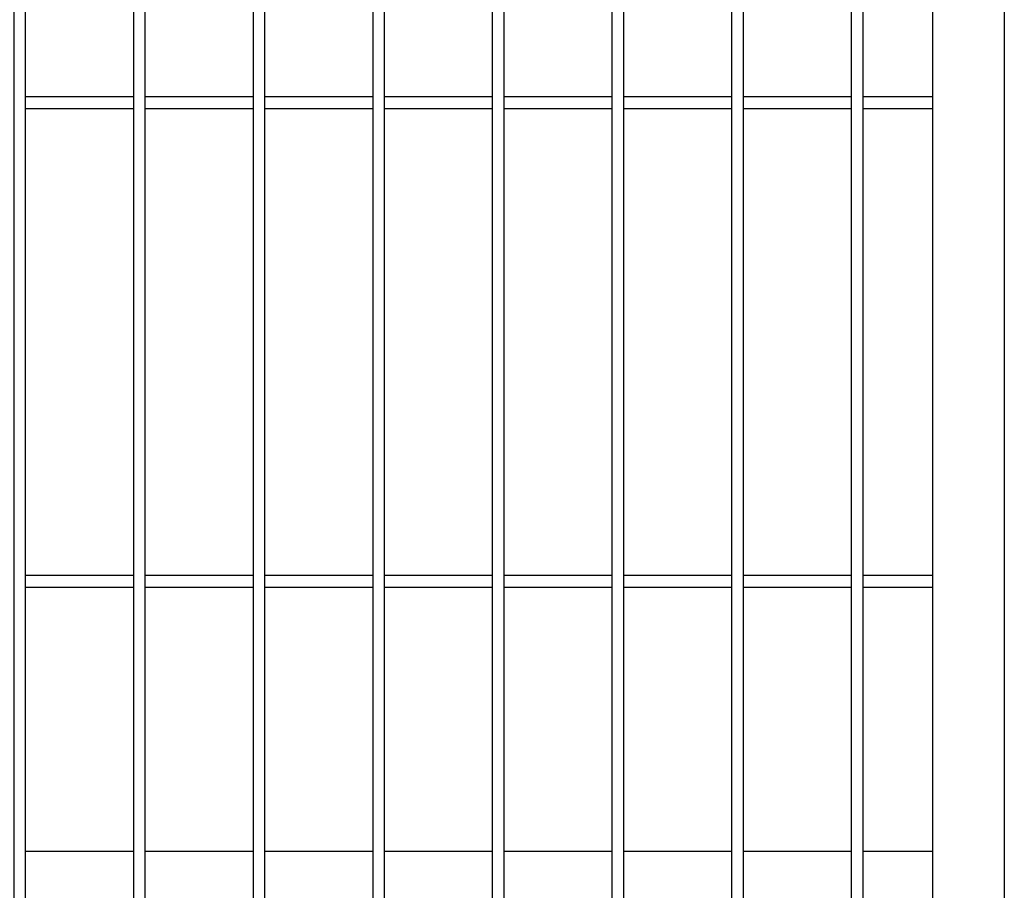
# Model space of a CAD drawing. Header units: inches. Extents: x 1156 to 71303, y -52654 to 51.
# Tile 16 of 217: x 60192 to 60233, y -51252 to -51216. Entities that reach past the tile are written whole.
import ezdxf

# ---------------------------------------------------------------- set-up
doc = ezdxf.new("R2010")
doc.units = ezdxf.units.IN
doc.header["$MEASUREMENT"] = 0
doc.layers.add('AW OGRODZENIA', color=253, linetype='Continuous')

msp = doc.modelspace()

# ---------------------------------------------------------------- linework, layer by layer
at = {"layer": 'AW OGRODZENIA'}
for p, q in [((60229.766, -51139.638), (60229.766, -51286.638)), ((60232.766, -51201.767), (60232.766, -51284.138)), ((60191.864, -51219.099), (60196.368, -51219.099)), ((60191.864, -51219.099), (60196.368, -51219.099)), ((60191.864, -51219.099), (60196.368, -51219.099)), ((60191.864, -51219.099), (60196.368, -51219.099)), ((60191.864, -51219.099), (60196.368, -51219.099)), ((60191.864, -51219.099), (60196.368, -51219.099)), ((60191.864, -51219.099), (60196.368, -51219.099)), ((60191.864, -51219.099), (60196.368, -51219.099)), ((60191.864, -51219.099), (60196.368, -51219.099)), ((60191.864, -51219.099), (60196.368, -51219.099)), ((60191.864, -51219.099), (60196.368, -51219.099)), ((60191.864, -51219.099), (60196.368, -51219.099)), ((60191.864, -51219.099), (60196.368, -51219.099)), ((60191.864, -51219.099), (60196.368, -51219.099)), ((60191.864, -51219.099), (60196.368, -51219.099)), ((60191.864, -51219.099), (60196.368, -51219.099)), ((60191.864, -51219.099), (60196.368, -51219.099)), ((60191.864, -51219.099), (60196.368, -51219.099)), ((60191.864, -51219.099), (60196.368, -51219.099)), ((60191.864, -51219.099), (60196.368, -51219.099)), ((60191.864, -51219.099), (60196.368, -51219.099)), ((60191.864, -51219.099), (60196.368, -51219.099)), ((60191.864, -51219.099), (60196.368, -51219.099)), ((60191.864, -51219.099), (60196.368, -51219.099)), ((60191.864, -51219.099), (60196.368, -51219.099)), ((60196.864, -51219.099), (60201.368, -51219.099)), ((60196.864, -51219.099), (60201.368, -51219.099)), ((60196.864, -51219.099), (60201.368, -51219.099)), ((60196.864, -51219.099), (60201.368, -51219.099)), ((60196.864, -51219.099), (60201.368, -51219.099)), ((60196.864, -51219.099), (60201.368, -51219.099)), ((60196.864, -51219.099), (60201.368, -51219.099)), ((60196.864, -51219.099), (60201.368, -51219.099)), ((60196.864, -51219.099), (60201.368, -51219.099)), ((60196.864, -51219.099), (60201.368, -51219.099)), ((60196.864, -51219.099), (60201.368, -51219.099)), ((60196.864, -51219.099), (60201.368, -51219.099)), ((60196.864, -51219.099), (60201.368, -51219.099)), ((60196.864, -51219.099), (60201.368, -51219.099)), ((60196.864, -51219.099), (60201.368, -51219.099)), ((60196.864, -51219.099), (60201.368, -51219.099)), ((60196.864, -51219.099), (60201.368, -51219.099)), ((60196.864, -51219.099), (60201.368, -51219.099)), ((60196.864, -51219.099), (60201.368, -51219.099)), ((60196.864, -51219.099), (60201.368, -51219.099)), ((60196.864, -51219.099), (60201.368, -51219.099)), ((60196.864, -51219.099), (60201.368, -51219.099)), ((60196.864, -51219.099), (60201.368, -51219.099)), ((60196.864, -51219.099), (60201.368, -51219.099)), ((60196.864, -51219.099), (60201.368, -51219.099)), ((60201.864, -51219.099), (60206.368, -51219.099)), ((60201.864, -51219.099), (60206.368, -51219.099)), ((60201.864, -51219.099), (60206.368, -51219.099)), ((60201.864, -51219.099), (60206.368, -51219.099)), ((60201.864, -51219.099), (60206.368, -51219.099)), ((60201.864, -51219.099), (60206.368, -51219.099)), ((60201.864, -51219.099), (60206.368, -51219.099)), ((60201.864, -51219.099), (60206.368, -51219.099)), ((60201.864, -51219.099), (60206.368, -51219.099)), ((60201.864, -51219.099), (60206.368, -51219.099)), ((60201.864, -51219.099), (60206.368, -51219.099)), ((60201.864, -51219.099), (60206.368, -51219.099)), ((60201.864, -51219.099), (60206.368, -51219.099)), ((60201.864, -51219.099), (60206.368, -51219.099)), ((60201.864, -51219.099), (60206.368, -51219.099)), ((60201.864, -51219.099), (60206.368, -51219.099)), ((60201.864, -51219.099), (60206.368, -51219.099)), ((60201.864, -51219.099), (60206.368, -51219.099)), ((60201.864, -51219.099), (60206.368, -51219.099)), ((60201.864, -51219.099), (60206.368, -51219.099)), ((60201.864, -51219.099), (60206.368, -51219.099)), ((60201.864, -51219.099), (60206.368, -51219.099)), ((60201.864, -51219.099), (60206.368, -51219.099)), ((60201.864, -51219.099), (60206.368, -51219.099)), ((60201.864, -51219.099), (60206.368, -51219.099)), ((60206.864, -51219.099), (60211.368, -51219.099)), ((60206.864, -51219.099), (60211.368, -51219.099)), ((60206.864, -51219.099), (60211.368, -51219.099)), ((60206.864, -51219.099), (60211.368, -51219.099)), ((60206.864, -51219.099), (60211.368, -51219.099)), ((60206.864, -51219.099), (60211.368, -51219.099)), ((60206.864, -51219.099), (60211.368, -51219.099)), ((60206.864, -51219.099), (60211.368, -51219.099)), ((60206.864, -51219.099), (60211.368, -51219.099)), ((60206.864, -51219.099), (60211.368, -51219.099)), ((60206.864, -51219.099), (60211.368, -51219.099)), ((60206.864, -51219.099), (60211.368, -51219.099)), ((60206.864, -51219.099), (60211.368, -51219.099)), ((60206.864, -51219.099), (60211.368, -51219.099)), ((60206.864, -51219.099), (60211.368, -51219.099)), ((60206.864, -51219.099), (60211.368, -51219.099)), ((60206.864, -51219.099), (60211.368, -51219.099)), ((60206.864, -51219.099), (60211.368, -51219.099)), ((60206.864, -51219.099), (60211.368, -51219.099)), ((60206.864, -51219.099), (60211.368, -51219.099)), ((60206.864, -51219.099), (60211.368, -51219.099)), ((60206.864, -51219.099), (60211.368, -51219.099)), ((60206.864, -51219.099), (60211.368, -51219.099)), ((60206.864, -51219.099), (60211.368, -51219.099)), ((60206.864, -51219.099), (60211.368, -51219.099)), ((60211.864, -51219.099), (60216.368, -51219.099)), ((60211.864, -51219.099), (60216.368, -51219.099)), ((60211.864, -51219.099), (60216.368, -51219.099)), ((60211.864, -51219.099), (60216.368, -51219.099)), ((60211.864, -51219.099), (60216.368, -51219.099)), ((60211.864, -51219.099), (60216.368, -51219.099)), ((60211.864, -51219.099), (60216.368, -51219.099)), ((60211.864, -51219.099), (60216.368, -51219.099)), ((60211.864, -51219.099), (60216.368, -51219.099)), ((60211.864, -51219.099), (60216.368, -51219.099)), ((60211.864, -51219.099), (60216.368, -51219.099)), ((60211.864, -51219.099), (60216.368, -51219.099)), ((60211.864, -51219.099), (60216.368, -51219.099)), ((60211.864, -51219.099), (60216.368, -51219.099)), ((60211.864, -51219.099), (60216.368, -51219.099)), ((60211.864, -51219.099), (60216.368, -51219.099)), ((60211.864, -51219.099), (60216.368, -51219.099)), ((60211.864, -51219.099), (60216.368, -51219.099)), ((60211.864, -51219.099), (60216.368, -51219.099)), ((60211.864, -51219.099), (60216.368, -51219.099)), ((60211.864, -51219.099), (60216.368, -51219.099)), ((60211.864, -51219.099), (60216.368, -51219.099)), ((60211.864, -51219.099), (60216.368, -51219.099)), ((60211.864, -51219.099), (60216.368, -51219.099)), ((60211.864, -51219.099), (60216.368, -51219.099)), ((60216.864, -51219.099), (60221.368, -51219.099)), ((60216.864, -51219.099), (60221.368, -51219.099)), ((60216.864, -51219.099), (60221.368, -51219.099)), ((60216.864, -51219.099), (60221.368, -51219.099)), ((60216.864, -51219.099), (60221.368, -51219.099)), ((60216.864, -51219.099), (60221.368, -51219.099)), ((60216.864, -51219.099), (60221.368, -51219.099)), ((60216.864, -51219.099), (60221.368, -51219.099)), ((60216.864, -51219.099), (60221.368, -51219.099)), ((60216.864, -51219.099), (60221.368, -51219.099)), ((60216.864, -51219.099), (60221.368, -51219.099)), ((60216.864, -51219.099), (60221.368, -51219.099)), ((60216.864, -51219.099), (60221.368, -51219.099)), ((60216.864, -51219.099), (60221.368, -51219.099)), ((60216.864, -51219.099), (60221.368, -51219.099)), ((60216.864, -51219.099), (60221.368, -51219.099)), ((60216.864, -51219.099), (60221.368, -51219.099)), ((60216.864, -51219.099), (60221.368, -51219.099)), ((60216.864, -51219.099), (60221.368, -51219.099)), ((60216.864, -51219.099), (60221.368, -51219.099)), ((60216.864, -51219.099), (60221.368, -51219.099)), ((60216.864, -51219.099), (60221.368, -51219.099)), ((60216.864, -51219.099), (60221.368, -51219.099)), ((60216.864, -51219.099), (60221.368, -51219.099)), ((60216.864, -51219.099), (60221.368, -51219.099)), ((60221.864, -51219.099), (60226.368, -51219.099)), ((60221.864, -51219.099), (60226.368, -51219.099)), ((60221.864, -51219.099), (60226.368, -51219.099)), ((60221.864, -51219.099), (60226.368, -51219.099)), ((60221.864, -51219.099), (60226.368, -51219.099)), ((60221.864, -51219.099), (60226.368, -51219.099)), ((60221.864, -51219.099), (60226.368, -51219.099)), ((60221.864, -51219.099), (60226.368, -51219.099)), ((60221.864, -51219.099), (60226.368, -51219.099)), ((60221.864, -51219.099), (60226.368, -51219.099)), ((60221.864, -51219.099), (60226.368, -51219.099)), ((60221.864, -51219.099), (60226.368, -51219.099)), ((60221.864, -51219.099), (60226.368, -51219.099)), ((60221.864, -51219.099), (60226.368, -51219.099)), ((60221.864, -51219.099), (60226.368, -51219.099)), ((60221.864, -51219.099), (60226.368, -51219.099)), ((60221.864, -51219.099), (60226.368, -51219.099)), ((60221.864, -51219.099), (60226.368, -51219.099)), ((60221.864, -51219.099), (60226.368, -51219.099)), ((60221.864, -51219.099), (60226.368, -51219.099)), ((60221.864, -51219.099), (60226.368, -51219.099)), ((60221.864, -51219.099), (60226.368, -51219.099)), ((60221.864, -51219.099), (60226.368, -51219.099)), ((60221.864, -51219.099), (60226.368, -51219.099)), ((60221.864, -51219.099), (60226.368, -51219.099)), ((60226.864, -51219.099), (60229.766, -51219.099)), ((60226.864, -51219.099), (60229.766, -51219.099)), ((60226.864, -51219.099), (60229.766, -51219.099)), ((60226.864, -51219.099), (60229.766, -51219.099)), ((60226.864, -51219.099), (60229.766, -51219.099)), ((60226.864, -51219.099), (60229.766, -51219.099)), ((60226.864, -51219.099), (60229.766, -51219.099)), ((60226.864, -51219.099), (60229.766, -51219.099)), ((60226.864, -51219.099), (60229.766, -51219.099)), ((60226.864, -51219.099), (60229.766, -51219.099)), ((60226.864, -51219.099), (60229.766, -51219.099)), ((60226.864, -51219.099), (60229.766, -51219.099)), ((60226.864, -51219.099), (60229.766, -51219.099)), ((60226.864, -51219.099), (60229.766, -51219.099)), ((60226.864, -51219.099), (60229.766, -51219.099)), ((60226.864, -51219.099), (60229.766, -51219.099)), ((60226.864, -51219.099), (60229.766, -51219.099)), ((60226.864, -51219.099), (60229.766, -51219.099)), ((60226.864, -51219.099), (60229.766, -51219.099)), ((60226.864, -51219.099), (60229.766, -51219.099)), ((60226.864, -51219.099), (60229.766, -51219.099)), ((60226.864, -51219.099), (60229.766, -51219.099)), ((60226.864, -51219.099), (60229.766, -51219.099)), ((60226.864, -51219.099), (60229.766, -51219.099)), ((60226.864, -51219.099), (60229.766, -51219.099)), ((60191.864, -51219.599), (60196.368, -51219.599)), ((60191.864, -51219.599), (60196.368, -51219.599)), ((60191.864, -51219.599), (60196.368, -51219.599)), ((60191.864, -51219.599), (60196.368, -51219.599)), ((60191.864, -51219.599), (60196.368, -51219.599)), ((60191.864, -51219.599), (60196.368, -51219.599)), ((60191.864, -51219.599), (60196.368, -51219.599)), ((60191.864, -51219.599), (60196.368, -51219.599)), ((60191.864, -51219.599), (60196.368, -51219.599)), ((60191.864, -51219.599), (60196.368, -51219.599)), ((60191.864, -51219.599), (60196.368, -51219.599)), ((60191.864, -51219.599), (60196.368, -51219.599)), ((60191.864, -51219.599), (60196.368, -51219.599)), ((60191.864, -51219.599), (60196.368, -51219.599)), ((60191.864, -51219.599), (60196.368, -51219.599)), ((60191.864, -51219.599), (60196.368, -51219.599)), ((60191.864, -51219.599), (60196.368, -51219.599)), ((60191.864, -51219.599), (60196.368, -51219.599)), ((60191.864, -51219.599), (60196.368, -51219.599)), ((60191.864, -51219.599), (60196.368, -51219.599)), ((60191.864, -51219.599), (60196.368, -51219.599)), ((60191.864, -51219.599), (60196.368, -51219.599)), ((60191.864, -51219.599), (60196.368, -51219.599)), ((60191.864, -51219.599), (60196.368, -51219.599)), ((60191.864, -51219.599), (60196.368, -51219.599)), ((60196.864, -51219.599), (60201.368, -51219.599)), ((60196.864, -51219.599), (60201.368, -51219.599)), ((60196.864, -51219.599), (60201.368, -51219.599)), ((60196.864, -51219.599), (60201.368, -51219.599)), ((60196.864, -51219.599), (60201.368, -51219.599)), ((60196.864, -51219.599), (60201.368, -51219.599)), ((60196.864, -51219.599), (60201.368, -51219.599)), ((60196.864, -51219.599), (60201.368, -51219.599)), ((60196.864, -51219.599), (60201.368, -51219.599)), ((60196.864, -51219.599), (60201.368, -51219.599)), ((60196.864, -51219.599), (60201.368, -51219.599)), ((60196.864, -51219.599), (60201.368, -51219.599)), ((60196.864, -51219.599), (60201.368, -51219.599)), ((60196.864, -51219.599), (60201.368, -51219.599)), ((60196.864, -51219.599), (60201.368, -51219.599)), ((60196.864, -51219.599), (60201.368, -51219.599)), ((60196.864, -51219.599), (60201.368, -51219.599)), ((60196.864, -51219.599), (60201.368, -51219.599)), ((60196.864, -51219.599), (60201.368, -51219.599)), ((60196.864, -51219.599), (60201.368, -51219.599)), ((60196.864, -51219.599), (60201.368, -51219.599)), ((60196.864, -51219.599), (60201.368, -51219.599)), ((60196.864, -51219.599), (60201.368, -51219.599)), ((60196.864, -51219.599), (60201.368, -51219.599)), ((60196.864, -51219.599), (60201.368, -51219.599)), ((60201.864, -51219.599), (60206.368, -51219.599)), ((60201.864, -51219.599), (60206.368, -51219.599)), ((60201.864, -51219.599), (60206.368, -51219.599)), ((60201.864, -51219.599), (60206.368, -51219.599)), ((60201.864, -51219.599), (60206.368, -51219.599)), ((60201.864, -51219.599), (60206.368, -51219.599)), ((60201.864, -51219.599), (60206.368, -51219.599)), ((60201.864, -51219.599), (60206.368, -51219.599)), ((60201.864, -51219.599), (60206.368, -51219.599)), ((60201.864, -51219.599), (60206.368, -51219.599)), ((60201.864, -51219.599), (60206.368, -51219.599)), ((60201.864, -51219.599), (60206.368, -51219.599)), ((60201.864, -51219.599), (60206.368, -51219.599)), ((60201.864, -51219.599), (60206.368, -51219.599)), ((60201.864, -51219.599), (60206.368, -51219.599)), ((60201.864, -51219.599), (60206.368, -51219.599)), ((60201.864, -51219.599), (60206.368, -51219.599)), ((60201.864, -51219.599), (60206.368, -51219.599)), ((60201.864, -51219.599), (60206.368, -51219.599)), ((60201.864, -51219.599), (60206.368, -51219.599)), ((60201.864, -51219.599), (60206.368, -51219.599)), ((60201.864, -51219.599), (60206.368, -51219.599)), ((60201.864, -51219.599), (60206.368, -51219.599)), ((60201.864, -51219.599), (60206.368, -51219.599)), ((60201.864, -51219.599), (60206.368, -51219.599)), ((60206.864, -51219.599), (60211.368, -51219.599)), ((60206.864, -51219.599), (60211.368, -51219.599)), ((60206.864, -51219.599), (60211.368, -51219.599)), ((60206.864, -51219.599), (60211.368, -51219.599)), ((60206.864, -51219.599), (60211.368, -51219.599)), ((60206.864, -51219.599), (60211.368, -51219.599)), ((60206.864, -51219.599), (60211.368, -51219.599)), ((60206.864, -51219.599), (60211.368, -51219.599)), ((60206.864, -51219.599), (60211.368, -51219.599)), ((60206.864, -51219.599), (60211.368, -51219.599)), ((60206.864, -51219.599), (60211.368, -51219.599)), ((60206.864, -51219.599), (60211.368, -51219.599)), ((60206.864, -51219.599), (60211.368, -51219.599)), ((60206.864, -51219.599), (60211.368, -51219.599)), ((60206.864, -51219.599), (60211.368, -51219.599)), ((60206.864, -51219.599), (60211.368, -51219.599)), ((60206.864, -51219.599), (60211.368, -51219.599)), ((60206.864, -51219.599), (60211.368, -51219.599)), ((60206.864, -51219.599), (60211.368, -51219.599)), ((60206.864, -51219.599), (60211.368, -51219.599)), ((60206.864, -51219.599), (60211.368, -51219.599)), ((60206.864, -51219.599), (60211.368, -51219.599)), ((60206.864, -51219.599), (60211.368, -51219.599)), ((60206.864, -51219.599), (60211.368, -51219.599)), ((60206.864, -51219.599), (60211.368, -51219.599)), ((60211.864, -51219.599), (60216.368, -51219.599)), ((60211.864, -51219.599), (60216.368, -51219.599)), ((60211.864, -51219.599), (60216.368, -51219.599)), ((60211.864, -51219.599), (60216.368, -51219.599)), ((60211.864, -51219.599), (60216.368, -51219.599)), ((60211.864, -51219.599), (60216.368, -51219.599)), ((60211.864, -51219.599), (60216.368, -51219.599)), ((60211.864, -51219.599), (60216.368, -51219.599)), ((60211.864, -51219.599), (60216.368, -51219.599)), ((60211.864, -51219.599), (60216.368, -51219.599)), ((60211.864, -51219.599), (60216.368, -51219.599)), ((60211.864, -51219.599), (60216.368, -51219.599)), ((60211.864, -51219.599), (60216.368, -51219.599)), ((60211.864, -51219.599), (60216.368, -51219.599)), ((60211.864, -51219.599), (60216.368, -51219.599)), ((60211.864, -51219.599), (60216.368, -51219.599)), ((60211.864, -51219.599), (60216.368, -51219.599)), ((60211.864, -51219.599), (60216.368, -51219.599)), ((60211.864, -51219.599), (60216.368, -51219.599)), ((60211.864, -51219.599), (60216.368, -51219.599)), ((60211.864, -51219.599), (60216.368, -51219.599)), ((60211.864, -51219.599), (60216.368, -51219.599)), ((60211.864, -51219.599), (60216.368, -51219.599)), ((60211.864, -51219.599), (60216.368, -51219.599)), ((60211.864, -51219.599), (60216.368, -51219.599)), ((60216.864, -51219.599), (60221.368, -51219.599)), ((60216.864, -51219.599), (60221.368, -51219.599)), ((60216.864, -51219.599), (60221.368, -51219.599)), ((60216.864, -51219.599), (60221.368, -51219.599)), ((60216.864, -51219.599), (60221.368, -51219.599)), ((60216.864, -51219.599), (60221.368, -51219.599)), ((60216.864, -51219.599), (60221.368, -51219.599)), ((60216.864, -51219.599), (60221.368, -51219.599)), ((60216.864, -51219.599), (60221.368, -51219.599)), ((60216.864, -51219.599), (60221.368, -51219.599)), ((60216.864, -51219.599), (60221.368, -51219.599)), ((60216.864, -51219.599), (60221.368, -51219.599)), ((60216.864, -51219.599), (60221.368, -51219.599)), ((60216.864, -51219.599), (60221.368, -51219.599)), ((60216.864, -51219.599), (60221.368, -51219.599)), ((60216.864, -51219.599), (60221.368, -51219.599)), ((60216.864, -51219.599), (60221.368, -51219.599)), ((60216.864, -51219.599), (60221.368, -51219.599)), ((60216.864, -51219.599), (60221.368, -51219.599)), ((60216.864, -51219.599), (60221.368, -51219.599)), ((60216.864, -51219.599), (60221.368, -51219.599)), ((60216.864, -51219.599), (60221.368, -51219.599)), ((60216.864, -51219.599), (60221.368, -51219.599)), ((60216.864, -51219.599), (60221.368, -51219.599)), ((60216.864, -51219.599), (60221.368, -51219.599)), ((60221.864, -51219.599), (60226.368, -51219.599)), ((60221.864, -51219.599), (60226.368, -51219.599)), ((60221.864, -51219.599), (60226.368, -51219.599)), ((60221.864, -51219.599), (60226.368, -51219.599)), ((60221.864, -51219.599), (60226.368, -51219.599)), ((60221.864, -51219.599), (60226.368, -51219.599)), ((60221.864, -51219.599), (60226.368, -51219.599)), ((60221.864, -51219.599), (60226.368, -51219.599)), ((60221.864, -51219.599), (60226.368, -51219.599)), ((60221.864, -51219.599), (60226.368, -51219.599)), ((60221.864, -51219.599), (60226.368, -51219.599)), ((60221.864, -51219.599), (60226.368, -51219.599)), ((60221.864, -51219.599), (60226.368, -51219.599)), ((60221.864, -51219.599), (60226.368, -51219.599)), ((60221.864, -51219.599), (60226.368, -51219.599)), ((60221.864, -51219.599), (60226.368, -51219.599)), ((60221.864, -51219.599), (60226.368, -51219.599)), ((60221.864, -51219.599), (60226.368, -51219.599)), ((60221.864, -51219.599), (60226.368, -51219.599)), ((60221.864, -51219.599), (60226.368, -51219.599)), ((60221.864, -51219.599), (60226.368, -51219.599)), ((60221.864, -51219.599), (60226.368, -51219.599)), ((60221.864, -51219.599), (60226.368, -51219.599)), ((60221.864, -51219.599), (60226.368, -51219.599)), ((60221.864, -51219.599), (60226.368, -51219.599)), ((60226.864, -51219.599), (60229.766, -51219.599)), ((60226.864, -51219.599), (60229.766, -51219.599)), ((60226.864, -51219.599), (60229.766, -51219.599)), ((60226.864, -51219.599), (60229.766, -51219.599)), ((60226.864, -51219.599), (60229.766, -51219.599)), ((60226.864, -51219.599), (60229.766, -51219.599)), ((60226.864, -51219.599), (60229.766, -51219.599)), ((60226.864, -51219.599), (60229.766, -51219.599)), ((60226.864, -51219.599), (60229.766, -51219.599)), ((60226.864, -51219.599), (60229.766, -51219.599)), ((60226.864, -51219.599), (60229.766, -51219.599)), ((60226.864, -51219.599), (60229.766, -51219.599)), ((60226.864, -51219.599), (60229.766, -51219.599)), ((60226.864, -51219.599), (60229.766, -51219.599)), ((60226.864, -51219.599), (60229.766, -51219.599)), ((60226.864, -51219.599), (60229.766, -51219.599)), ((60226.864, -51219.599), (60229.766, -51219.599)), ((60226.864, -51219.599), (60229.766, -51219.599)), ((60226.864, -51219.599), (60229.766, -51219.599)), ((60226.864, -51219.599), (60229.766, -51219.599)), ((60226.864, -51219.599), (60229.766, -51219.599)), ((60226.864, -51219.599), (60229.766, -51219.599)), ((60226.864, -51219.599), (60229.766, -51219.599)), ((60226.864, -51219.599), (60229.766, -51219.599)), ((60226.864, -51219.599), (60229.766, -51219.599)), ((60191.864, -51239.099), (60196.368, -51239.099)), ((60191.864, -51239.099), (60196.368, -51239.099)), ((60191.864, -51239.099), (60196.368, -51239.099)), ((60191.864, -51239.099), (60196.368, -51239.099)), ((60191.864, -51239.099), (60196.368, -51239.099)), ((60191.864, -51239.099), (60196.368, -51239.099)), ((60191.864, -51239.099), (60196.368, -51239.099)), ((60191.864, -51239.099), (60196.368, -51239.099)), ((60191.864, -51239.099), (60196.368, -51239.099)), ((60191.864, -51239.099), (60196.368, -51239.099)), ((60191.864, -51239.099), (60196.368, -51239.099)), ((60191.864, -51239.099), (60196.368, -51239.099)), ((60191.864, -51239.099), (60196.368, -51239.099)), ((60191.864, -51239.099), (60196.368, -51239.099)), ((60191.864, -51239.099), (60196.368, -51239.099)), ((60191.864, -51239.099), (60196.368, -51239.099)), ((60191.864, -51239.099), (60196.368, -51239.099)), ((60191.864, -51239.099), (60196.368, -51239.099)), ((60191.864, -51239.099), (60196.368, -51239.099)), ((60191.864, -51239.099), (60196.368, -51239.099)), ((60191.864, -51239.099), (60196.368, -51239.099)), ((60191.864, -51239.099), (60196.368, -51239.099)), ((60191.864, -51239.099), (60196.368, -51239.099)), ((60191.864, -51239.099), (60196.368, -51239.099)), ((60191.864, -51239.099), (60196.368, -51239.099)), ((60196.864, -51239.099), (60201.368, -51239.099)), ((60196.864, -51239.099), (60201.368, -51239.099)), ((60196.864, -51239.099), (60201.368, -51239.099)), ((60196.864, -51239.099), (60201.368, -51239.099)), ((60196.864, -51239.099), (60201.368, -51239.099)), ((60196.864, -51239.099), (60201.368, -51239.099)), ((60196.864, -51239.099), (60201.368, -51239.099)), ((60196.864, -51239.099), (60201.368, -51239.099)), ((60196.864, -51239.099), (60201.368, -51239.099)), ((60196.864, -51239.099), (60201.368, -51239.099)), ((60196.864, -51239.099), (60201.368, -51239.099)), ((60196.864, -51239.099), (60201.368, -51239.099)), ((60196.864, -51239.099), (60201.368, -51239.099)), ((60196.864, -51239.099), (60201.368, -51239.099)), ((60196.864, -51239.099), (60201.368, -51239.099)), ((60196.864, -51239.099), (60201.368, -51239.099)), ((60196.864, -51239.099), (60201.368, -51239.099)), ((60196.864, -51239.099), (60201.368, -51239.099)), ((60196.864, -51239.099), (60201.368, -51239.099)), ((60196.864, -51239.099), (60201.368, -51239.099)), ((60196.864, -51239.099), (60201.368, -51239.099)), ((60196.864, -51239.099), (60201.368, -51239.099)), ((60196.864, -51239.099), (60201.368, -51239.099)), ((60196.864, -51239.099), (60201.368, -51239.099)), ((60196.864, -51239.099), (60201.368, -51239.099)), ((60201.864, -51239.099), (60206.368, -51239.099)), ((60201.864, -51239.099), (60206.368, -51239.099)), ((60201.864, -51239.099), (60206.368, -51239.099)), ((60201.864, -51239.099), (60206.368, -51239.099)), ((60201.864, -51239.099), (60206.368, -51239.099)), ((60201.864, -51239.099), (60206.368, -51239.099)), ((60201.864, -51239.099), (60206.368, -51239.099)), ((60201.864, -51239.099), (60206.368, -51239.099)), ((60201.864, -51239.099), (60206.368, -51239.099)), ((60201.864, -51239.099), (60206.368, -51239.099)), ((60201.864, -51239.099), (60206.368, -51239.099)), ((60201.864, -51239.099), (60206.368, -51239.099)), ((60201.864, -51239.099), (60206.368, -51239.099)), ((60201.864, -51239.099), (60206.368, -51239.099)), ((60201.864, -51239.099), (60206.368, -51239.099)), ((60201.864, -51239.099), (60206.368, -51239.099)), ((60201.864, -51239.099), (60206.368, -51239.099)), ((60201.864, -51239.099), (60206.368, -51239.099)), ((60201.864, -51239.099), (60206.368, -51239.099)), ((60201.864, -51239.099), (60206.368, -51239.099)), ((60201.864, -51239.099), (60206.368, -51239.099)), ((60201.864, -51239.099), (60206.368, -51239.099)), ((60201.864, -51239.099), (60206.368, -51239.099)), ((60201.864, -51239.099), (60206.368, -51239.099)), ((60201.864, -51239.099), (60206.368, -51239.099)), ((60206.864, -51239.099), (60211.368, -51239.099)), ((60206.864, -51239.099), (60211.368, -51239.099)), ((60206.864, -51239.099), (60211.368, -51239.099)), ((60206.864, -51239.099), (60211.368, -51239.099)), ((60206.864, -51239.099), (60211.368, -51239.099)), ((60206.864, -51239.099), (60211.368, -51239.099)), ((60206.864, -51239.099), (60211.368, -51239.099)), ((60206.864, -51239.099), (60211.368, -51239.099)), ((60206.864, -51239.099), (60211.368, -51239.099)), ((60206.864, -51239.099), (60211.368, -51239.099)), ((60206.864, -51239.099), (60211.368, -51239.099)), ((60206.864, -51239.099), (60211.368, -51239.099)), ((60206.864, -51239.099), (60211.368, -51239.099)), ((60206.864, -51239.099), (60211.368, -51239.099)), ((60206.864, -51239.099), (60211.368, -51239.099)), ((60206.864, -51239.099), (60211.368, -51239.099)), ((60206.864, -51239.099), (60211.368, -51239.099)), ((60206.864, -51239.099), (60211.368, -51239.099)), ((60206.864, -51239.099), (60211.368, -51239.099)), ((60206.864, -51239.099), (60211.368, -51239.099)), ((60206.864, -51239.099), (60211.368, -51239.099)), ((60206.864, -51239.099), (60211.368, -51239.099)), ((60206.864, -51239.099), (60211.368, -51239.099)), ((60206.864, -51239.099), (60211.368, -51239.099)), ((60206.864, -51239.099), (60211.368, -51239.099)), ((60211.864, -51239.099), (60216.368, -51239.099)), ((60211.864, -51239.099), (60216.368, -51239.099)), ((60211.864, -51239.099), (60216.368, -51239.099)), ((60211.864, -51239.099), (60216.368, -51239.099)), ((60211.864, -51239.099), (60216.368, -51239.099)), ((60211.864, -51239.099), (60216.368, -51239.099)), ((60211.864, -51239.099), (60216.368, -51239.099)), ((60211.864, -51239.099), (60216.368, -51239.099)), ((60211.864, -51239.099), (60216.368, -51239.099)), ((60211.864, -51239.099), (60216.368, -51239.099)), ((60211.864, -51239.099), (60216.368, -51239.099)), ((60211.864, -51239.099), (60216.368, -51239.099)), ((60211.864, -51239.099), (60216.368, -51239.099)), ((60211.864, -51239.099), (60216.368, -51239.099)), ((60211.864, -51239.099), (60216.368, -51239.099)), ((60211.864, -51239.099), (60216.368, -51239.099)), ((60211.864, -51239.099), (60216.368, -51239.099)), ((60211.864, -51239.099), (60216.368, -51239.099)), ((60211.864, -51239.099), (60216.368, -51239.099)), ((60211.864, -51239.099), (60216.368, -51239.099)), ((60211.864, -51239.099), (60216.368, -51239.099)), ((60211.864, -51239.099), (60216.368, -51239.099)), ((60211.864, -51239.099), (60216.368, -51239.099)), ((60211.864, -51239.099), (60216.368, -51239.099)), ((60211.864, -51239.099), (60216.368, -51239.099)), ((60216.864, -51239.099), (60221.368, -51239.099)), ((60216.864, -51239.099), (60221.368, -51239.099)), ((60216.864, -51239.099), (60221.368, -51239.099)), ((60216.864, -51239.099), (60221.368, -51239.099)), ((60216.864, -51239.099), (60221.368, -51239.099)), ((60216.864, -51239.099), (60221.368, -51239.099)), ((60216.864, -51239.099), (60221.368, -51239.099)), ((60216.864, -51239.099), (60221.368, -51239.099)), ((60216.864, -51239.099), (60221.368, -51239.099)), ((60216.864, -51239.099), (60221.368, -51239.099)), ((60216.864, -51239.099), (60221.368, -51239.099)), ((60216.864, -51239.099), (60221.368, -51239.099)), ((60216.864, -51239.099), (60221.368, -51239.099)), ((60216.864, -51239.099), (60221.368, -51239.099)), ((60216.864, -51239.099), (60221.368, -51239.099)), ((60216.864, -51239.099), (60221.368, -51239.099)), ((60216.864, -51239.099), (60221.368, -51239.099)), ((60216.864, -51239.099), (60221.368, -51239.099)), ((60216.864, -51239.099), (60221.368, -51239.099)), ((60216.864, -51239.099), (60221.368, -51239.099)), ((60216.864, -51239.099), (60221.368, -51239.099)), ((60216.864, -51239.099), (60221.368, -51239.099)), ((60216.864, -51239.099), (60221.368, -51239.099)), ((60216.864, -51239.099), (60221.368, -51239.099)), ((60216.864, -51239.099), (60221.368, -51239.099)), ((60221.864, -51239.099), (60226.368, -51239.099)), ((60221.864, -51239.099), (60226.368, -51239.099)), ((60221.864, -51239.099), (60226.368, -51239.099)), ((60221.864, -51239.099), (60226.368, -51239.099)), ((60221.864, -51239.099), (60226.368, -51239.099)), ((60221.864, -51239.099), (60226.368, -51239.099)), ((60221.864, -51239.099), (60226.368, -51239.099)), ((60221.864, -51239.099), (60226.368, -51239.099)), ((60221.864, -51239.099), (60226.368, -51239.099)), ((60221.864, -51239.099), (60226.368, -51239.099)), ((60221.864, -51239.099), (60226.368, -51239.099)), ((60221.864, -51239.099), (60226.368, -51239.099)), ((60221.864, -51239.099), (60226.368, -51239.099)), ((60221.864, -51239.099), (60226.368, -51239.099)), ((60221.864, -51239.099), (60226.368, -51239.099)), ((60221.864, -51239.099), (60226.368, -51239.099)), ((60221.864, -51239.099), (60226.368, -51239.099)), ((60221.864, -51239.099), (60226.368, -51239.099)), ((60221.864, -51239.099), (60226.368, -51239.099)), ((60221.864, -51239.099), (60226.368, -51239.099)), ((60221.864, -51239.099), (60226.368, -51239.099)), ((60221.864, -51239.099), (60226.368, -51239.099)), ((60221.864, -51239.099), (60226.368, -51239.099)), ((60221.864, -51239.099), (60226.368, -51239.099)), ((60221.864, -51239.099), (60226.368, -51239.099)), ((60226.864, -51239.099), (60229.766, -51239.099)), ((60226.864, -51239.099), (60229.766, -51239.099)), ((60226.864, -51239.099), (60229.766, -51239.099)), ((60226.864, -51239.099), (60229.766, -51239.099)), ((60226.864, -51239.099), (60229.766, -51239.099)), ((60226.864, -51239.099), (60229.766, -51239.099)), ((60226.864, -51239.099), (60229.766, -51239.099)), ((60226.864, -51239.099), (60229.766, -51239.099)), ((60226.864, -51239.099), (60229.766, -51239.099)), ((60226.864, -51239.099), (60229.766, -51239.099)), ((60226.864, -51239.099), (60229.766, -51239.099)), ((60226.864, -51239.099), (60229.766, -51239.099)), ((60226.864, -51239.099), (60229.766, -51239.099)), ((60226.864, -51239.099), (60229.766, -51239.099)), ((60226.864, -51239.099), (60229.766, -51239.099)), ((60226.864, -51239.099), (60229.766, -51239.099)), ((60226.864, -51239.099), (60229.766, -51239.099)), ((60226.864, -51239.099), (60229.766, -51239.099)), ((60226.864, -51239.099), (60229.766, -51239.099)), ((60226.864, -51239.099), (60229.766, -51239.099)), ((60226.864, -51239.099), (60229.766, -51239.099)), ((60226.864, -51239.099), (60229.766, -51239.099)), ((60226.864, -51239.099), (60229.766, -51239.099)), ((60226.864, -51239.099), (60229.766, -51239.099)), ((60226.864, -51239.099), (60229.766, -51239.099)), ((60191.864, -51239.599), (60196.368, -51239.599)), ((60191.864, -51239.599), (60196.368, -51239.599)), ((60191.864, -51239.599), (60196.368, -51239.599)), ((60191.864, -51239.599), (60196.368, -51239.599)), ((60191.864, -51239.599), (60196.368, -51239.599)), ((60191.864, -51239.599), (60196.368, -51239.599)), ((60191.864, -51239.599), (60196.368, -51239.599)), ((60191.864, -51239.599), (60196.368, -51239.599)), ((60191.864, -51239.599), (60196.368, -51239.599)), ((60191.864, -51239.599), (60196.368, -51239.599)), ((60191.864, -51239.599), (60196.368, -51239.599)), ((60191.864, -51239.599), (60196.368, -51239.599)), ((60191.864, -51239.599), (60196.368, -51239.599)), ((60191.864, -51239.599), (60196.368, -51239.599)), ((60191.864, -51239.599), (60196.368, -51239.599)), ((60191.864, -51239.599), (60196.368, -51239.599)), ((60191.864, -51239.599), (60196.368, -51239.599)), ((60191.864, -51239.599), (60196.368, -51239.599)), ((60191.864, -51239.599), (60196.368, -51239.599)), ((60191.864, -51239.599), (60196.368, -51239.599)), ((60191.864, -51239.599), (60196.368, -51239.599)), ((60191.864, -51239.599), (60196.368, -51239.599)), ((60191.864, -51239.599), (60196.368, -51239.599)), ((60191.864, -51239.599), (60196.368, -51239.599)), ((60191.864, -51239.599), (60196.368, -51239.599)), ((60196.864, -51239.599), (60201.368, -51239.599)), ((60196.864, -51239.599), (60201.368, -51239.599)), ((60196.864, -51239.599), (60201.368, -51239.599)), ((60196.864, -51239.599), (60201.368, -51239.599)), ((60196.864, -51239.599), (60201.368, -51239.599)), ((60196.864, -51239.599), (60201.368, -51239.599)), ((60196.864, -51239.599), (60201.368, -51239.599)), ((60196.864, -51239.599), (60201.368, -51239.599)), ((60196.864, -51239.599), (60201.368, -51239.599)), ((60196.864, -51239.599), (60201.368, -51239.599)), ((60196.864, -51239.599), (60201.368, -51239.599)), ((60196.864, -51239.599), (60201.368, -51239.599)), ((60196.864, -51239.599), (60201.368, -51239.599)), ((60196.864, -51239.599), (60201.368, -51239.599)), ((60196.864, -51239.599), (60201.368, -51239.599)), ((60196.864, -51239.599), (60201.368, -51239.599)), ((60196.864, -51239.599), (60201.368, -51239.599)), ((60196.864, -51239.599), (60201.368, -51239.599)), ((60196.864, -51239.599), (60201.368, -51239.599)), ((60196.864, -51239.599), (60201.368, -51239.599)), ((60196.864, -51239.599), (60201.368, -51239.599)), ((60196.864, -51239.599), (60201.368, -51239.599)), ((60196.864, -51239.599), (60201.368, -51239.599)), ((60196.864, -51239.599), (60201.368, -51239.599)), ((60196.864, -51239.599), (60201.368, -51239.599)), ((60201.864, -51239.599), (60206.368, -51239.599)), ((60201.864, -51239.599), (60206.368, -51239.599)), ((60201.864, -51239.599), (60206.368, -51239.599)), ((60201.864, -51239.599), (60206.368, -51239.599)), ((60201.864, -51239.599), (60206.368, -51239.599)), ((60201.864, -51239.599), (60206.368, -51239.599)), ((60201.864, -51239.599), (60206.368, -51239.599)), ((60201.864, -51239.599), (60206.368, -51239.599)), ((60201.864, -51239.599), (60206.368, -51239.599)), ((60201.864, -51239.599), (60206.368, -51239.599)), ((60201.864, -51239.599), (60206.368, -51239.599)), ((60201.864, -51239.599), (60206.368, -51239.599)), ((60201.864, -51239.599), (60206.368, -51239.599)), ((60201.864, -51239.599), (60206.368, -51239.599)), ((60201.864, -51239.599), (60206.368, -51239.599)), ((60201.864, -51239.599), (60206.368, -51239.599)), ((60201.864, -51239.599), (60206.368, -51239.599)), ((60201.864, -51239.599), (60206.368, -51239.599)), ((60201.864, -51239.599), (60206.368, -51239.599)), ((60201.864, -51239.599), (60206.368, -51239.599)), ((60201.864, -51239.599), (60206.368, -51239.599)), ((60201.864, -51239.599), (60206.368, -51239.599)), ((60201.864, -51239.599), (60206.368, -51239.599)), ((60201.864, -51239.599), (60206.368, -51239.599)), ((60201.864, -51239.599), (60206.368, -51239.599)), ((60206.864, -51239.599), (60211.368, -51239.599)), ((60206.864, -51239.599), (60211.368, -51239.599)), ((60206.864, -51239.599), (60211.368, -51239.599)), ((60206.864, -51239.599), (60211.368, -51239.599)), ((60206.864, -51239.599), (60211.368, -51239.599)), ((60206.864, -51239.599), (60211.368, -51239.599)), ((60206.864, -51239.599), (60211.368, -51239.599)), ((60206.864, -51239.599), (60211.368, -51239.599)), ((60206.864, -51239.599), (60211.368, -51239.599)), ((60206.864, -51239.599), (60211.368, -51239.599)), ((60206.864, -51239.599), (60211.368, -51239.599)), ((60206.864, -51239.599), (60211.368, -51239.599)), ((60206.864, -51239.599), (60211.368, -51239.599)), ((60206.864, -51239.599), (60211.368, -51239.599)), ((60206.864, -51239.599), (60211.368, -51239.599)), ((60206.864, -51239.599), (60211.368, -51239.599)), ((60206.864, -51239.599), (60211.368, -51239.599)), ((60206.864, -51239.599), (60211.368, -51239.599)), ((60206.864, -51239.599), (60211.368, -51239.599)), ((60206.864, -51239.599), (60211.368, -51239.599)), ((60206.864, -51239.599), (60211.368, -51239.599)), ((60206.864, -51239.599), (60211.368, -51239.599)), ((60206.864, -51239.599), (60211.368, -51239.599)), ((60206.864, -51239.599), (60211.368, -51239.599)), ((60206.864, -51239.599), (60211.368, -51239.599)), ((60211.864, -51239.599), (60216.368, -51239.599)), ((60211.864, -51239.599), (60216.368, -51239.599)), ((60211.864, -51239.599), (60216.368, -51239.599)), ((60211.864, -51239.599), (60216.368, -51239.599)), ((60211.864, -51239.599), (60216.368, -51239.599)), ((60211.864, -51239.599), (60216.368, -51239.599)), ((60211.864, -51239.599), (60216.368, -51239.599)), ((60211.864, -51239.599), (60216.368, -51239.599)), ((60211.864, -51239.599), (60216.368, -51239.599)), ((60211.864, -51239.599), (60216.368, -51239.599)), ((60211.864, -51239.599), (60216.368, -51239.599)), ((60211.864, -51239.599), (60216.368, -51239.599)), ((60211.864, -51239.599), (60216.368, -51239.599)), ((60211.864, -51239.599), (60216.368, -51239.599)), ((60211.864, -51239.599), (60216.368, -51239.599)), ((60211.864, -51239.599), (60216.368, -51239.599)), ((60211.864, -51239.599), (60216.368, -51239.599)), ((60211.864, -51239.599), (60216.368, -51239.599)), ((60211.864, -51239.599), (60216.368, -51239.599)), ((60211.864, -51239.599), (60216.368, -51239.599)), ((60211.864, -51239.599), (60216.368, -51239.599)), ((60211.864, -51239.599), (60216.368, -51239.599)), ((60211.864, -51239.599), (60216.368, -51239.599)), ((60211.864, -51239.599), (60216.368, -51239.599)), ((60211.864, -51239.599), (60216.368, -51239.599)), ((60216.864, -51239.599), (60221.368, -51239.599)), ((60216.864, -51239.599), (60221.368, -51239.599)), ((60216.864, -51239.599), (60221.368, -51239.599)), ((60216.864, -51239.599), (60221.368, -51239.599)), ((60216.864, -51239.599), (60221.368, -51239.599)), ((60216.864, -51239.599), (60221.368, -51239.599)), ((60216.864, -51239.599), (60221.368, -51239.599)), ((60216.864, -51239.599), (60221.368, -51239.599)), ((60216.864, -51239.599), (60221.368, -51239.599)), ((60216.864, -51239.599), (60221.368, -51239.599)), ((60216.864, -51239.599), (60221.368, -51239.599)), ((60216.864, -51239.599), (60221.368, -51239.599)), ((60216.864, -51239.599), (60221.368, -51239.599)), ((60216.864, -51239.599), (60221.368, -51239.599)), ((60216.864, -51239.599), (60221.368, -51239.599)), ((60216.864, -51239.599), (60221.368, -51239.599)), ((60216.864, -51239.599), (60221.368, -51239.599)), ((60216.864, -51239.599), (60221.368, -51239.599)), ((60216.864, -51239.599), (60221.368, -51239.599)), ((60216.864, -51239.599), (60221.368, -51239.599)), ((60216.864, -51239.599), (60221.368, -51239.599)), ((60216.864, -51239.599), (60221.368, -51239.599)), ((60216.864, -51239.599), (60221.368, -51239.599)), ((60216.864, -51239.599), (60221.368, -51239.599)), ((60216.864, -51239.599), (60221.368, -51239.599)), ((60221.864, -51239.599), (60226.368, -51239.599)), ((60221.864, -51239.599), (60226.368, -51239.599)), ((60221.864, -51239.599), (60226.368, -51239.599)), ((60221.864, -51239.599), (60226.368, -51239.599)), ((60221.864, -51239.599), (60226.368, -51239.599)), ((60221.864, -51239.599), (60226.368, -51239.599)), ((60221.864, -51239.599), (60226.368, -51239.599)), ((60221.864, -51239.599), (60226.368, -51239.599)), ((60221.864, -51239.599), (60226.368, -51239.599)), ((60221.864, -51239.599), (60226.368, -51239.599)), ((60221.864, -51239.599), (60226.368, -51239.599)), ((60221.864, -51239.599), (60226.368, -51239.599)), ((60221.864, -51239.599), (60226.368, -51239.599)), ((60221.864, -51239.599), (60226.368, -51239.599)), ((60221.864, -51239.599), (60226.368, -51239.599)), ((60221.864, -51239.599), (60226.368, -51239.599)), ((60221.864, -51239.599), (60226.368, -51239.599)), ((60221.864, -51239.599), (60226.368, -51239.599)), ((60221.864, -51239.599), (60226.368, -51239.599)), ((60221.864, -51239.599), (60226.368, -51239.599)), ((60221.864, -51239.599), (60226.368, -51239.599)), ((60221.864, -51239.599), (60226.368, -51239.599)), ((60221.864, -51239.599), (60226.368, -51239.599)), ((60221.864, -51239.599), (60226.368, -51239.599)), ((60221.864, -51239.599), (60226.368, -51239.599)), ((60226.864, -51239.599), (60229.766, -51239.599)), ((60226.864, -51239.599), (60229.766, -51239.599)), ((60226.864, -51239.599), (60229.766, -51239.599)), ((60226.864, -51239.599), (60229.766, -51239.599)), ((60226.864, -51239.599), (60229.766, -51239.599)), ((60226.864, -51239.599), (60229.766, -51239.599)), ((60226.864, -51239.599), (60229.766, -51239.599)), ((60226.864, -51239.599), (60229.766, -51239.599)), ((60226.864, -51239.599), (60229.766, -51239.599)), ((60226.864, -51239.599), (60229.766, -51239.599)), ((60226.864, -51239.599), (60229.766, -51239.599)), ((60226.864, -51239.599), (60229.766, -51239.599)), ((60226.864, -51239.599), (60229.766, -51239.599)), ((60226.864, -51239.599), (60229.766, -51239.599)), ((60226.864, -51239.599), (60229.766, -51239.599)), ((60226.864, -51239.599), (60229.766, -51239.599)), ((60226.864, -51239.599), (60229.766, -51239.599)), ((60226.864, -51239.599), (60229.766, -51239.599)), ((60226.864, -51239.599), (60229.766, -51239.599)), ((60226.864, -51239.599), (60229.766, -51239.599)), ((60226.864, -51239.599), (60229.766, -51239.599)), ((60226.864, -51239.599), (60229.766, -51239.599)), ((60226.864, -51239.599), (60229.766, -51239.599)), ((60226.864, -51239.599), (60229.766, -51239.599)), ((60226.864, -51239.599), (60229.766, -51239.599)), ((60191.864, -51250.638), (60196.368, -51250.638)), ((60191.864, -51250.638), (60196.368, -51250.638)), ((60191.864, -51250.638), (60196.368, -51250.638)), ((60191.864, -51250.638), (60196.368, -51250.638)), ((60191.864, -51250.638), (60196.368, -51250.638)), ((60191.864, -51250.638), (60196.368, -51250.638)), ((60191.864, -51250.638), (60196.368, -51250.638)), ((60191.864, -51250.638), (60196.368, -51250.638)), ((60191.864, -51250.638), (60196.368, -51250.638)), ((60191.864, -51250.638), (60196.368, -51250.638)), ((60191.864, -51250.638), (60196.368, -51250.638)), ((60191.864, -51250.638), (60196.368, -51250.638)), ((60191.864, -51250.638), (60196.368, -51250.638)), ((60191.864, -51250.638), (60196.368, -51250.638)), ((60191.864, -51250.638), (60196.368, -51250.638)), ((60191.864, -51250.638), (60196.368, -51250.638)), ((60191.864, -51250.638), (60196.368, -51250.638)), ((60191.864, -51250.638), (60196.368, -51250.638)), ((60191.864, -51250.638), (60196.368, -51250.638)), ((60191.864, -51250.638), (60196.368, -51250.638)), ((60191.864, -51250.638), (60196.368, -51250.638)), ((60191.864, -51250.638), (60196.368, -51250.638)), ((60191.864, -51250.638), (60196.368, -51250.638)), ((60191.864, -51250.638), (60196.368, -51250.638)), ((60191.864, -51250.638), (60196.368, -51250.638)), ((60196.864, -51250.638), (60201.368, -51250.638)), ((60196.864, -51250.638), (60201.368, -51250.638)), ((60196.864, -51250.638), (60201.368, -51250.638)), ((60196.864, -51250.638), (60201.368, -51250.638)), ((60196.864, -51250.638), (60201.368, -51250.638)), ((60196.864, -51250.638), (60201.368, -51250.638)), ((60196.864, -51250.638), (60201.368, -51250.638)), ((60196.864, -51250.638), (60201.368, -51250.638)), ((60196.864, -51250.638), (60201.368, -51250.638)), ((60196.864, -51250.638), (60201.368, -51250.638)), ((60196.864, -51250.638), (60201.368, -51250.638)), ((60196.864, -51250.638), (60201.368, -51250.638)), ((60196.864, -51250.638), (60201.368, -51250.638)), ((60196.864, -51250.638), (60201.368, -51250.638)), ((60196.864, -51250.638), (60201.368, -51250.638)), ((60196.864, -51250.638), (60201.368, -51250.638)), ((60196.864, -51250.638), (60201.368, -51250.638)), ((60196.864, -51250.638), (60201.368, -51250.638)), ((60196.864, -51250.638), (60201.368, -51250.638)), ((60196.864, -51250.638), (60201.368, -51250.638)), ((60196.864, -51250.638), (60201.368, -51250.638)), ((60196.864, -51250.638), (60201.368, -51250.638)), ((60196.864, -51250.638), (60201.368, -51250.638)), ((60196.864, -51250.638), (60201.368, -51250.638)), ((60196.864, -51250.638), (60201.368, -51250.638)), ((60201.864, -51250.638), (60206.368, -51250.638)), ((60201.864, -51250.638), (60206.368, -51250.638)), ((60201.864, -51250.638), (60206.368, -51250.638)), ((60201.864, -51250.638), (60206.368, -51250.638)), ((60201.864, -51250.638), (60206.368, -51250.638)), ((60201.864, -51250.638), (60206.368, -51250.638)), ((60201.864, -51250.638), (60206.368, -51250.638)), ((60201.864, -51250.638), (60206.368, -51250.638)), ((60201.864, -51250.638), (60206.368, -51250.638)), ((60201.864, -51250.638), (60206.368, -51250.638)), ((60201.864, -51250.638), (60206.368, -51250.638)), ((60201.864, -51250.638), (60206.368, -51250.638)), ((60201.864, -51250.638), (60206.368, -51250.638)), ((60201.864, -51250.638), (60206.368, -51250.638)), ((60201.864, -51250.638), (60206.368, -51250.638)), ((60201.864, -51250.638), (60206.368, -51250.638)), ((60201.864, -51250.638), (60206.368, -51250.638)), ((60201.864, -51250.638), (60206.368, -51250.638)), ((60201.864, -51250.638), (60206.368, -51250.638)), ((60201.864, -51250.638), (60206.368, -51250.638)), ((60201.864, -51250.638), (60206.368, -51250.638)), ((60201.864, -51250.638), (60206.368, -51250.638)), ((60201.864, -51250.638), (60206.368, -51250.638)), ((60201.864, -51250.638), (60206.368, -51250.638)), ((60201.864, -51250.638), (60206.368, -51250.638)), ((60206.864, -51250.638), (60211.368, -51250.638)), ((60206.864, -51250.638), (60211.368, -51250.638)), ((60206.864, -51250.638), (60211.368, -51250.638)), ((60206.864, -51250.638), (60211.368, -51250.638)), ((60206.864, -51250.638), (60211.368, -51250.638)), ((60206.864, -51250.638), (60211.368, -51250.638)), ((60206.864, -51250.638), (60211.368, -51250.638)), ((60206.864, -51250.638), (60211.368, -51250.638)), ((60206.864, -51250.638), (60211.368, -51250.638)), ((60206.864, -51250.638), (60211.368, -51250.638)), ((60206.864, -51250.638), (60211.368, -51250.638)), ((60206.864, -51250.638), (60211.368, -51250.638)), ((60206.864, -51250.638), (60211.368, -51250.638)), ((60206.864, -51250.638), (60211.368, -51250.638)), ((60206.864, -51250.638), (60211.368, -51250.638)), ((60206.864, -51250.638), (60211.368, -51250.638)), ((60206.864, -51250.638), (60211.368, -51250.638)), ((60206.864, -51250.638), (60211.368, -51250.638)), ((60206.864, -51250.638), (60211.368, -51250.638)), ((60206.864, -51250.638), (60211.368, -51250.638)), ((60206.864, -51250.638), (60211.368, -51250.638)), ((60206.864, -51250.638), (60211.368, -51250.638)), ((60206.864, -51250.638), (60211.368, -51250.638)), ((60206.864, -51250.638), (60211.368, -51250.638)), ((60206.864, -51250.638), (60211.368, -51250.638)), ((60211.864, -51250.638), (60216.368, -51250.638)), ((60211.864, -51250.638), (60216.368, -51250.638)), ((60211.864, -51250.638), (60216.368, -51250.638)), ((60211.864, -51250.638), (60216.368, -51250.638)), ((60211.864, -51250.638), (60216.368, -51250.638)), ((60211.864, -51250.638), (60216.368, -51250.638)), ((60211.864, -51250.638), (60216.368, -51250.638)), ((60211.864, -51250.638), (60216.368, -51250.638)), ((60211.864, -51250.638), (60216.368, -51250.638)), ((60211.864, -51250.638), (60216.368, -51250.638)), ((60211.864, -51250.638), (60216.368, -51250.638)), ((60211.864, -51250.638), (60216.368, -51250.638)), ((60211.864, -51250.638), (60216.368, -51250.638)), ((60211.864, -51250.638), (60216.368, -51250.638)), ((60211.864, -51250.638), (60216.368, -51250.638)), ((60211.864, -51250.638), (60216.368, -51250.638)), ((60211.864, -51250.638), (60216.368, -51250.638)), ((60211.864, -51250.638), (60216.368, -51250.638)), ((60211.864, -51250.638), (60216.368, -51250.638)), ((60211.864, -51250.638), (60216.368, -51250.638)), ((60211.864, -51250.638), (60216.368, -51250.638)), ((60211.864, -51250.638), (60216.368, -51250.638)), ((60211.864, -51250.638), (60216.368, -51250.638)), ((60211.864, -51250.638), (60216.368, -51250.638)), ((60211.864, -51250.638), (60216.368, -51250.638)), ((60216.864, -51250.638), (60221.368, -51250.638)), ((60216.864, -51250.638), (60221.368, -51250.638)), ((60216.864, -51250.638), (60221.368, -51250.638)), ((60216.864, -51250.638), (60221.368, -51250.638)), ((60216.864, -51250.638), (60221.368, -51250.638)), ((60216.864, -51250.638), (60221.368, -51250.638)), ((60216.864, -51250.638), (60221.368, -51250.638)), ((60216.864, -51250.638), (60221.368, -51250.638)), ((60216.864, -51250.638), (60221.368, -51250.638)), ((60216.864, -51250.638), (60221.368, -51250.638)), ((60216.864, -51250.638), (60221.368, -51250.638)), ((60216.864, -51250.638), (60221.368, -51250.638)), ((60216.864, -51250.638), (60221.368, -51250.638)), ((60216.864, -51250.638), (60221.368, -51250.638)), ((60216.864, -51250.638), (60221.368, -51250.638)), ((60216.864, -51250.638), (60221.368, -51250.638)), ((60216.864, -51250.638), (60221.368, -51250.638)), ((60216.864, -51250.638), (60221.368, -51250.638)), ((60216.864, -51250.638), (60221.368, -51250.638)), ((60216.864, -51250.638), (60221.368, -51250.638)), ((60216.864, -51250.638), (60221.368, -51250.638)), ((60216.864, -51250.638), (60221.368, -51250.638)), ((60216.864, -51250.638), (60221.368, -51250.638)), ((60216.864, -51250.638), (60221.368, -51250.638)), ((60216.864, -51250.638), (60221.368, -51250.638)), ((60221.864, -51250.638), (60226.368, -51250.638)), ((60221.864, -51250.638), (60226.368, -51250.638)), ((60221.864, -51250.638), (60226.368, -51250.638)), ((60221.864, -51250.638), (60226.368, -51250.638)), ((60221.864, -51250.638), (60226.368, -51250.638)), ((60221.864, -51250.638), (60226.368, -51250.638)), ((60221.864, -51250.638), (60226.368, -51250.638)), ((60221.864, -51250.638), (60226.368, -51250.638)), ((60221.864, -51250.638), (60226.368, -51250.638)), ((60221.864, -51250.638), (60226.368, -51250.638)), ((60221.864, -51250.638), (60226.368, -51250.638)), ((60221.864, -51250.638), (60226.368, -51250.638)), ((60221.864, -51250.638), (60226.368, -51250.638)), ((60221.864, -51250.638), (60226.368, -51250.638)), ((60221.864, -51250.638), (60226.368, -51250.638)), ((60221.864, -51250.638), (60226.368, -51250.638)), ((60221.864, -51250.638), (60226.368, -51250.638)), ((60221.864, -51250.638), (60226.368, -51250.638)), ((60221.864, -51250.638), (60226.368, -51250.638)), ((60221.864, -51250.638), (60226.368, -51250.638)), ((60221.864, -51250.638), (60226.368, -51250.638)), ((60221.864, -51250.638), (60226.368, -51250.638)), ((60221.864, -51250.638), (60226.368, -51250.638)), ((60221.864, -51250.638), (60226.368, -51250.638)), ((60221.864, -51250.638), (60226.368, -51250.638)), ((60226.864, -51250.638), (60229.766, -51250.638)), ((60226.864, -51250.638), (60229.766, -51250.638)), ((60226.864, -51250.638), (60229.766, -51250.638)), ((60226.864, -51250.638), (60229.766, -51250.638)), ((60226.864, -51250.638), (60229.766, -51250.638)), ((60226.864, -51250.638), (60229.766, -51250.638)), ((60226.864, -51250.638), (60229.766, -51250.638)), ((60226.864, -51250.638), (60229.766, -51250.638)), ((60226.864, -51250.638), (60229.766, -51250.638)), ((60226.864, -51250.638), (60229.766, -51250.638)), ((60226.864, -51250.638), (60229.766, -51250.638)), ((60226.864, -51250.638), (60229.766, -51250.638)), ((60226.864, -51250.638), (60229.766, -51250.638)), ((60226.864, -51250.638), (60229.766, -51250.638)), ((60226.864, -51250.638), (60229.766, -51250.638)), ((60226.864, -51250.638), (60229.766, -51250.638)), ((60226.864, -51250.638), (60229.766, -51250.638)), ((60226.864, -51250.638), (60229.766, -51250.638)), ((60226.864, -51250.638), (60229.766, -51250.638)), ((60226.864, -51250.638), (60229.766, -51250.638)), ((60226.864, -51250.638), (60229.766, -51250.638)), ((60226.864, -51250.638), (60229.766, -51250.638)), ((60226.864, -51250.638), (60229.766, -51250.638)), ((60226.864, -51250.638), (60229.766, -51250.638)), ((60226.864, -51250.638), (60229.766, -51250.638))]:
    msp.add_line(p, q, dxfattribs=at)
for points in [[(60191.864, -51139.638), (60191.368, -51139.638), (60191.368, -51276.638), (60191.864, -51276.638)], [(60196.864, -51139.638), (60196.368, -51139.638), (60196.368, -51276.638), (60196.864, -51276.638)], [(60201.864, -51139.638), (60201.368, -51139.638), (60201.368, -51276.638), (60201.864, -51276.638)], [(60206.864, -51139.638), (60206.368, -51139.638), (60206.368, -51276.638), (60206.864, -51276.638)], [(60211.864, -51139.638), (60211.368, -51139.638), (60211.368, -51276.638), (60211.864, -51276.638)], [(60216.864, -51139.638), (60216.368, -51139.638), (60216.368, -51276.638), (60216.864, -51276.638)], [(60221.864, -51139.638), (60221.368, -51139.638), (60221.368, -51276.638), (60221.864, -51276.638)], [(60226.864, -51139.638), (60226.368, -51139.638), (60226.368, -51276.638), (60226.864, -51276.638)]]:
    msp.add_lwpolyline(points, close=True, dxfattribs=at)

doc.saveas('drawing.dxf')
